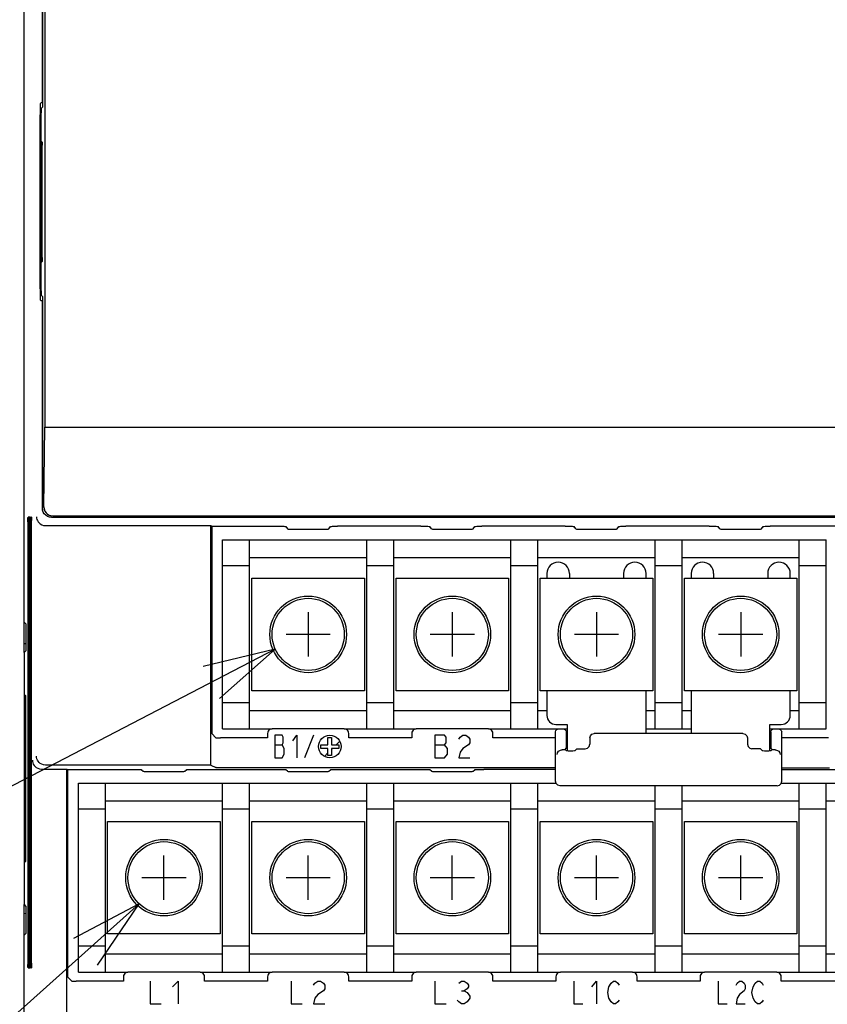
# Model space of a CAD drawing. Extents: x 123 to 1619, y 128 to 1105.
# Tile 14 of 33: x 834 to 924, y 533 to 642. Entities that reach past the tile are written whole.
import ezdxf

# ---------------------------------------------------------------- set-up
doc = ezdxf.new("R2010")
doc.units = 0
doc.header["$LTSCALE"] = 92.4
doc.layers.get('0').update_dxf_attribs({"linetype": 'CONTINUOUS'})
for name, color, linetype in [('ALL_AXIS', 7, 'CONTINUOUS'), ('ALL_CURVE', 7, 'CONTINUOUS'), ('ALL_FEATURES', 7, 'CONTINUOUS'), ('ALL_NOTE', 7, 'CONTINUOUS')]:
    doc.layers.add(name, color=color, linetype=linetype)

msp = doc.modelspace()

# ---------------------------------------------------------------- linework, layer by layer
at = {"color": 6, "linetype": 'CONTINUOUS'}
for p, q in [((857, 584.5), (924, 584.5)), ((857, 563.5), (857, 584.5)), ((860, 563.5), (860, 584.5)), ((873, 563.5), (873, 584.5)), ((876, 563.5), (876, 584.5)), ((889, 563.5), (889, 584.5)), ((892, 563.5), (892, 584.5)), ((905, 563.5), (905, 584.5)), ((908, 563.5), (908, 584.5)), ((921, 563.5), (921, 584.5)), ((924, 563.5), (924, 584.5)), ((873, 582.5), (860, 582.5)), ((889, 582.5), (876, 582.5)), ((905, 582.5), (892, 582.5)), ((921, 582.5), (908, 582.5)), ((860, 581.6), (857, 581.6)), ((876, 581.6), (873, 581.6)), ((892, 581.6), (889, 581.6)), ((908, 581.6), (905, 581.6)), ((924, 581.6), (921, 581.6)), ((860.25, 580.25), (872.75, 580.25)), ((876.25, 580.25), (888.75, 580.25)), ((892.25, 580.25), (904.75, 580.25)), ((908.25, 580.25), (920.75, 580.25)), ((872.75, 567.75), (860.25, 567.75)), ((888.75, 567.75), (876.25, 567.75)), ((904.75, 567.75), (892.25, 567.75)), ((920.75, 567.75), (908.25, 567.75)), ((860, 566.4), (857, 566.4)), ((876, 566.4), (873, 566.4)), ((892, 566.4), (889, 566.4)), ((908, 566.4), (905, 566.4)), ((924, 566.4), (921, 566.4)), ((873, 565.5), (860, 565.5)), ((889, 565.5), (876, 565.5)), ((893, 565.5), (892, 565.5)), ((905, 565.5), (904, 565.5)), ((909, 565.5), (908, 565.5)), ((921, 565.5), (920, 565.5)), ((857, 563.5), (862.5, 563.5)), ((870.5, 563.5), (878.5, 563.5)), ((886.5, 563.5), (894.25, 563.5)), ((904, 563.5), (909, 563.5)), ((918.75, 563.5), (924, 563.5))]:
    msp.add_line(p, q, dxfattribs=at)
at = {"color": 7, "linetype": 'CONTINUOUS'}
for p, q in [((860.25, 567.75), (860.25, 580.25)), ((872.75, 580.25), (872.75, 567.75)), ((876.25, 567.75), (876.25, 580.25)), ((888.75, 580.25), (888.75, 567.75)), ((892.25, 567.75), (892.25, 580.25)), ((904.75, 580.25), (904.75, 567.75)), ((908.25, 567.75), (908.25, 580.25)), ((920.75, 580.25), (920.75, 567.75)), ((841, 557.5), (894.003, 557.5)), ((841, 536.5), (841, 557.5)), ((844, 536.5), (844, 557.5)), ((857, 536.5), (857, 557.5)), ((860, 536.5), (860, 557.5)), ((873, 536.5), (873, 557.5)), ((876, 536.5), (876, 557.5)), ((889, 536.5), (889, 557.5)), ((892, 536.5), (892, 557.5)), ((918.997, 557.5), (972, 557.5)), ((921, 536.5), (921, 557.5)), ((924, 536.5), (924, 557.5)), ((905, 536.5), (905, 557.2)), ((908, 536.5), (908, 557.2)), ((857, 555.5), (844, 555.5)), ((873, 555.5), (860, 555.5)), ((889, 555.5), (876, 555.5)), ((905, 555.5), (892, 555.5)), ((921, 555.5), (908, 555.5)), ((937, 555.5), (924, 555.5)), ((844, 554.6), (841, 554.6)), ((860, 554.6), (857, 554.6)), ((876, 554.6), (873, 554.6)), ((892, 554.6), (889, 554.6)), ((908, 554.6), (905, 554.6)), ((924, 554.6), (921, 554.6)), ((844.25, 553.25), (856.75, 553.25)), ((844.25, 540.75), (844.25, 553.25)), ((856.75, 553.25), (856.75, 540.75)), ((860.25, 553.25), (872.75, 553.25)), ((860.25, 540.75), (860.25, 553.25)), ((872.75, 553.25), (872.75, 540.75)), ((876.25, 553.25), (888.75, 553.25)), ((876.25, 540.75), (876.25, 553.25)), ((888.75, 553.25), (888.75, 540.75)), ((892.25, 553.25), (904.75, 553.25)), ((892.25, 540.75), (892.25, 553.25)), ((904.75, 553.25), (904.75, 540.75)), ((908.25, 553.25), (920.75, 553.25)), ((908.25, 540.75), (908.25, 553.25)), ((920.75, 553.25), (920.75, 540.75)), ((856.75, 540.75), (844.25, 540.75)), ((872.75, 540.75), (860.25, 540.75)), ((888.75, 540.75), (876.25, 540.75)), ((904.75, 540.75), (892.25, 540.75)), ((920.75, 540.75), (908.25, 540.75)), ((844, 539.4), (841, 539.4)), ((860, 539.4), (857, 539.4)), ((876, 539.4), (873, 539.4)), ((892, 539.4), (889, 539.4)), ((908, 539.4), (905, 539.4)), ((924, 539.4), (921, 539.4)), ((857, 538.5), (844, 538.5)), ((873, 538.5), (860, 538.5)), ((889, 538.5), (876, 538.5)), ((905, 538.5), (892, 538.5)), ((921, 538.5), (908, 538.5)), ((937, 538.5), (924, 538.5)), ((841, 536.5), (846.5, 536.5)), ((854.5, 536.5), (862.5, 536.5)), ((870.5, 536.5), (878.5, 536.5)), ((886.5, 536.5), (894.5, 536.5)), ((902.5, 536.5), (910.5, 536.5)), ((918.5, 536.5), (926.5, 536.5))]:
    msp.add_line(p, q, dxfattribs=at)
at = {"color": 4, "linetype": 'CONTINUOUS'}
for p, q in [((882.5, 576.45), (882.5, 571.55)), ((914.5, 576.45), (914.5, 571.55)), ((884.95, 574), (880.05, 574)), ((916.95, 574), (912.05, 574))]:
    msp.add_line(p, q, dxfattribs=at)
at = {"color": 40, "linetype": 'CONTINUOUS'}
for p, q in [((850.5, 544.55), (850.5, 549.45)), ((866.5, 544.55), (866.5, 549.45)), ((882.5, 544.55), (882.5, 549.45)), ((898.5, 544.55), (898.5, 549.45)), ((914.5, 544.55), (914.5, 549.45)), ((852.95, 547), (848.05, 547)), ((868.95, 547), (864.05, 547)), ((884.95, 547), (880.05, 547)), ((900.95, 547), (896.05, 547)), ((916.95, 547), (912.05, 547))]:
    msp.add_line(p, q, dxfattribs=at)
at = {"color": 6, "linetype": 'CONTINUOUS'}
for centre, radius in [((866.5, 574), 4.25), ((882.5, 574), 4.25), ((898.5, 574), 4.25), ((914.5, 574), 4.25), ((866.5, 574), 4), ((882.5, 574), 4), ((898.5, 574), 4), ((914.5, 574), 4)]:
    msp.add_circle(centre, radius, dxfattribs=at)
at = {"color": 7, "linetype": 'CONTINUOUS'}
for centre, radius in [((850.5, 547), 4.25), ((850.5, 547), 4), ((866.5, 547), 4.25), ((866.5, 547), 4), ((882.5, 547), 4.25), ((882.5, 547), 4), ((898.5, 547), 4.25), ((898.5, 547), 4), ((914.5, 547), 4.25), ((914.5, 547), 4)]:
    msp.add_circle(centre, radius, dxfattribs=at)
at = {"layer": 'ALL_AXIS', "color": 7, "linetype": 'CONTINUOUS'}
for p, q in [((835, 575.367), (835.184, 575.183)), ((895.009, 561.214), (895.15, 561.356)), ((895.009, 561.214), (895.116, 561.107)), ((896.308, 561.3), (896.115, 561.107)), ((916.692, 561.3), (916.885, 561.107)), ((917.85, 561.356), (917.991, 561.214)), ((917.991, 561.214), (917.884, 561.107)), ((835, 540.633), (835.184, 540.817))]:
    msp.add_line(p, q, dxfattribs=at)
for points in [[(835.184, 572.184), (835.189, 572.221), (835.194, 572.321), (835.199, 572.479), (835.203, 572.689), (835.206, 572.941), (835.208, 573.225), (835.209, 573.528), (835.209, 573.839), (835.208, 574.142), (835.206, 574.426), (835.203, 574.678), (835.199, 574.888), (835.194, 575.046), (835.189, 575.146), (835.184, 575.183)], [(895.116, 561.107), (895.188, 561.099), (895.37, 561.093), (895.615, 561.09), (895.86, 561.093), (896.042, 561.099), (896.115, 561.107)], [(916.885, 561.107), (916.958, 561.099), (917.14, 561.093), (917.385, 561.09), (917.63, 561.093), (917.812, 561.099), (917.884, 561.107)], [(835.184, 540.817), (835.189, 540.854), (835.194, 540.954), (835.199, 541.112), (835.203, 541.322), (835.206, 541.574), (835.208, 541.858), (835.209, 542.161), (835.209, 542.472), (835.208, 542.775), (835.206, 543.059), (835.203, 543.311), (835.199, 543.521), (835.194, 543.679), (835.189, 543.779), (835.184, 543.816)]]:
    msp.add_lwpolyline(points, dxfattribs=at)
at = {"layer": 'ALL_CURVE', "color": 4, "linetype": 'CONTINUOUS'}
for p, q in [((866.5, 576.45), (866.5, 571.55)), ((898.5, 576.45), (898.5, 571.55)), ((868.95, 574), (864.05, 574)), ((900.95, 574), (896.05, 574)), ((863.62, 562.8), (862.8, 562.8)), ((862.8, 562.8), (862.8, 560.3)), ((863.737, 562.592), (863.62, 562.8)), ((864.792, 562.175), (865.261, 562.8)), ((865.261, 562.8), (865.261, 560.3)), ((867.1, 562.8), (866.1, 560.3)), ((881.644, 562.8), (880.55, 562.8)), ((880.55, 562.8), (880.55, 560.3)), ((881.8, 562.592), (881.644, 562.8)), ((883.362, 562.592), (883.675, 562.8)), ((883.675, 562.8), (883.987, 562.8)), ((883.987, 562.8), (884.3, 562.592)), ((862.8, 561.758), (863.62, 561.758)), ((863.62, 561.758), (863.737, 561.967)), ((863.855, 561.342), (863.62, 561.758)), ((863.737, 561.967), (863.737, 562.592)), ((867.9, 561.75), (868.7, 561.75)), ((867.9, 561.35), (867.9, 561.75)), ((868.7, 562.55), (869.1, 562.55)), ((868.7, 561.75), (868.7, 562.55)), ((869.1, 562.55), (869.1, 561.75)), ((869.1, 561.75), (869.9, 561.75)), ((869.9, 561.75), (869.9, 561.35)), ((880.55, 561.758), (881.644, 561.758)), ((881.644, 561.758), (881.8, 561.967)), ((881.956, 561.342), (881.644, 561.758)), ((881.8, 561.967), (881.8, 562.592)), ((883.206, 562.383), (883.362, 562.592)), ((884.3, 561.758), (883.675, 561.342)), ((884.3, 562.592), (884.456, 562.383)), ((884.456, 561.967), (884.3, 561.758)), ((884.456, 562.383), (884.456, 561.967)), ((863.62, 560.3), (863.855, 560.717)), ((863.855, 560.717), (863.855, 561.342)), ((868.7, 561.35), (867.9, 561.35)), ((868.7, 560.55), (868.7, 561.35)), ((869.1, 560.55), (868.7, 560.55)), ((869.9, 561.35), (869.1, 561.35)), ((869.1, 561.35), (869.1, 560.55)), ((881.644, 560.3), (881.956, 560.717)), ((881.956, 560.717), (881.956, 561.342)), ((883.362, 560.925), (883.206, 560.3)), ((883.675, 561.342), (883.362, 560.925)), ((862.8, 560.3), (863.62, 560.3)), ((880.55, 560.3), (881.644, 560.3)), ((883.206, 560.3), (884.456, 560.3)), ((848.95, 535.5), (848.95, 533)), ((851.45, 534.875), (852.075, 535.5)), ((852.075, 535.5), (852.075, 533)), ((864.6, 535.5), (864.6, 533)), ((867.256, 535.292), (867.569, 535.5)), ((867.569, 535.5), (867.881, 535.5)), ((867.881, 535.5), (868.194, 535.292)), ((880.55, 535.5), (880.55, 533)), ((883.206, 535.292), (883.519, 535.5)), ((883.519, 535.5), (883.831, 535.5)), ((883.831, 535.5), (884.144, 535.292)), ((896, 535.5), (896, 533)), ((898, 534.875), (898.5, 535.5)), ((898.5, 535.5), (898.5, 533)), ((900.125, 535.292), (900.375, 535.5)), ((900.375, 535.5), (900.625, 535.5)), ((900.625, 535.5), (900.875, 535.292)), ((912, 535.5), (912, 533)), ((914.125, 535.292), (914.375, 535.5)), ((914.375, 535.5), (914.625, 535.5)), ((914.625, 535.5), (914.875, 535.292)), ((916.125, 535.292), (916.375, 535.5)), ((916.375, 535.5), (916.625, 535.5)), ((916.625, 535.5), (916.875, 535.292)), ((867.1, 535.083), (867.256, 535.292)), ((868.194, 534.458), (867.569, 534.042)), ((868.194, 535.292), (868.35, 535.083)), ((868.35, 534.667), (868.194, 534.458)), ((868.35, 535.083), (868.35, 534.667)), ((883.519, 534.458), (883.831, 534.458)), ((884.144, 534.667), (883.831, 534.458)), ((883.831, 534.458), (884.144, 534.25)), ((884.144, 535.292), (884.3, 535.083)), ((884.3, 534.875), (884.144, 534.667)), ((884.3, 535.083), (884.3, 534.875)), ((899.75, 534.25), (899.875, 534.875)), ((899.875, 534.875), (900.125, 535.292)), ((900.875, 535.292), (901, 535.083)), ((914, 535.083), (914.125, 535.292)), ((914.875, 534.458), (914.375, 534.042)), ((914.875, 535.292), (915, 535.083)), ((915, 534.667), (914.875, 534.458)), ((915, 535.083), (915, 534.667)), ((915.75, 534.25), (915.875, 534.875)), ((915.875, 534.875), (916.125, 535.292)), ((916.875, 535.292), (917, 535.083)), ((867.256, 533.625), (867.1, 533)), ((867.569, 534.042), (867.256, 533.625)), ((883.206, 533.208), (883.05, 533.417)), ((884.144, 534.25), (884.456, 533.833)), ((884.456, 533.625), (884.144, 533.208)), ((884.456, 533.833), (884.456, 533.625)), ((899.875, 533.625), (899.75, 534.25)), ((900.125, 533.208), (899.875, 533.625)), ((901, 533.417), (900.875, 533.208)), ((914.125, 533.625), (914, 533)), ((914.375, 534.042), (914.125, 533.625)), ((915.875, 533.625), (915.75, 534.25)), ((916.125, 533.208), (915.875, 533.625)), ((917, 533.417), (916.875, 533.208)), ((848.95, 533), (850.2, 533)), ((864.6, 533), (865.85, 533)), ((867.1, 533), (868.35, 533)), ((880.55, 533), (881.8, 533)), ((883.519, 533), (883.206, 533.208)), ((883.831, 533), (883.519, 533)), ((884.144, 533.208), (883.831, 533)), ((896, 533), (897, 533)), ((900.375, 533), (900.125, 533.208)), ((900.625, 533), (900.375, 533)), ((900.875, 533.208), (900.625, 533)), ((912, 533), (913, 533)), ((914, 533), (915, 533)), ((916.375, 533), (916.125, 533.208)), ((916.625, 533), (916.375, 533)), ((916.875, 533.208), (916.625, 533))]:
    msp.add_line(p, q, dxfattribs=at)
at = {"layer": 'ALL_CURVE', "color": 2, "linetype": 'CONTINUOUS'}
for p, q in [((869.608, 561.75), (870.001, 562.142)), ((868.308, 560.449), (868.7, 560.842)), ((869.1, 561.242), (869.208, 561.35))]:
    msp.add_line(p, q, dxfattribs=at)
at = {"layer": 'ALL_CURVE', "color": 4, "linetype": 'CONTINUOUS'}
msp.add_circle((868.9, 561.55), 1.25, dxfattribs=at)
at = {"layer": 'ALL_FEATURES', "color": 7, "linetype": 'CONTINUOUS'}
for p, q in [((837.279, 820.721), (837.279, 597)), ((835, 571.991), (835, 782.009)), ((836.99, 776), (836.99, 633)), ((837, 776.5), (837, 632.5)), ((836.77, 630.648), (836.806, 632.714)), ((836.99, 633), (836.82, 633)), ((836.99, 633), (837, 633)), ((836.858, 632.214), (836.846, 631.515)), ((836.864, 632.364), (837, 632.5)), ((836.846, 631.515), (836.843, 631.153)), ((836.843, 631.153), (836.843, 612.847)), ((836.769, 613.486), (836.768, 630.38)), ((836.959, 628.675), (836.901, 628.675)), ((836.968, 615.824), (836.968, 628.306)), ((836.892, 628.178), (836.893, 615.693)), ((836.901, 615.325), (836.959, 615.325)), ((836.843, 612.847), (836.846, 612.485)), ((836.846, 612.485), (836.858, 611.786)), ((836.99, 611), (836.82, 611)), ((836.864, 611.636), (837, 611.5)), ((836.99, 611), (836.99, 588.043)), ((837, 611), (836.99, 611)), ((837, 611.5), (837, 588)), ((837.17, 588.17), (837.279, 597)), ((837.279, 597), (999.5, 597)), ((836.99, 588.043), (837.015, 587.82)), ((835.447, 587), (835.412, 587)), ((835.534, 587), (835.499, 587)), ((835.621, 587), (835.586, 587)), ((835.709, 587), (835.674, 587)), ((835.796, 587), (835.761, 587)), ((837.015, 587.82), (837.023, 587.798)), ((838, 587), (1002, 587)), ((838.157, 587.157), (1001.843, 587.157)), ((835.403, 586.503), (835.404, 537.368)), ((835.456, 537.499), (835.455, 586.631)), ((835.49, 586.503), (835.491, 537.368)), ((835.543, 537.499), (835.543, 586.631)), ((835.578, 586.503), (835.578, 537.368)), ((835.63, 537.499), (835.63, 586.631)), ((835.665, 586.503), (835.665, 537.368)), ((835.717, 537.499), (835.717, 586.631)), ((835.752, 586.503), (835.753, 537.368)), ((835.805, 537.499), (835.804, 586.631)), ((837.356, 586.067), (837.339, 586.067)), ((837.356, 586.067), (855.713, 586.067)), ((855.713, 586.067), (855.8, 586)), ((855.713, 559.49), (855.713, 586.067)), ((855.8, 586), (855.8, 562.989)), ((864.017, 585.974), (864.192, 585.704)), ((868.808, 585.704), (868.983, 585.974)), ((879.017, 586), (869.763, 585.999)), ((880.192, 585.704), (880.017, 585.974)), ((884.808, 585.704), (884.983, 585.974)), ((895.017, 586), (885.763, 585.999)), ((896.192, 585.704), (896.017, 585.974)), ((900.808, 585.704), (900.983, 585.974)), ((911.017, 586), (901.763, 585.999)), ((912.192, 585.704), (912.017, 585.974)), ((916.808, 585.704), (916.983, 585.974)), ((925.2, 586), (917.763, 585.999)), ((865.192, 585.677), (868.028, 585.678)), ((881.192, 585.677), (884.028, 585.678)), ((897.192, 585.677), (900.028, 585.678)), ((913.192, 585.677), (916.028, 585.678)), ((893, 580.75), (893, 580.25)), ((895.5, 580.75), (895.5, 580.25)), ((901.5, 580.75), (901.5, 580.25)), ((904, 580.25), (904, 580.75)), ((909, 580.75), (909, 580.25)), ((911.5, 580.75), (911.5, 580.25)), ((917.5, 580.75), (917.5, 580.25)), ((920, 580.25), (920, 580.75)), ((835, 573), (835.206, 572.993)), ((834.991, 571.991), (834.974, 570.974)), ((834.991, 571.991), (835.184, 572.184)), ((834.974, 570.974), (834.974, 545.026)), ((835.062, 567.236), (835.112, 567.236)), ((893, 567.75), (893, 565)), ((904, 563), (904, 567.75)), ((909, 567.75), (909, 563)), ((920, 565), (920, 567.75)), ((835.125, 566.785), (835.126, 566.438)), ((894, 564), (895.25, 564)), ((895.25, 564), (895.25, 561.097)), ((917.75, 564), (919, 564)), ((917.75, 561.097), (917.75, 564)), ((856.272, 562.517), (855.8, 562.989)), ((862, 563), (862, 562.5)), ((870.5, 563.5), (862.5, 563.5)), ((871, 562.5), (871, 563)), ((878, 563), (878, 562.5)), ((886.5, 563.5), (878.5, 563.5)), ((887, 562.5), (887, 563)), ((893.95, 557.7), (893.95, 563.2)), ((894.25, 563.5), (895.25, 563.5)), ((895.15, 563.2), (895.15, 561.356)), ((914.75, 563), (898.25, 563)), ((917.75, 563.5), (918.75, 563.5)), ((917.85, 563.2), (917.85, 561.356)), ((919.05, 557.7), (919.05, 563.2)), ((862, 562.5), (856.772, 562.5)), ((878, 562.5), (871, 562.5)), ((893.95, 562.5), (887, 562.5)), ((897.75, 562.5), (897.75, 561.8)), ((915.25, 562.5), (915.25, 561.8)), ((924.228, 562.5), (919.05, 562.5)), ((894.629, 561.177), (894.678, 561.177)), ((894.986, 561.192), (895.009, 561.214)), ((895.15, 561.356), (895.25, 561.356)), ((896.308, 561.3), (897.25, 561.3)), ((916.692, 561.3), (915.75, 561.3)), ((917.75, 561.356), (917.85, 561.356)), ((917.991, 561.214), (918.014, 561.192)), ((918.322, 561.177), (918.371, 561.177)), ((837.339, 559.491), (837.356, 559.49)), ((855.713, 559.49), (837.356, 559.49)), ((855.713, 559.49), (856.272, 559.211)), ((836.909, 559.044), (836.892, 559.044)), ((836.909, 559.044), (839.713, 559.044)), ((839.713, 559.044), (839.8, 559)), ((839.713, 531.909), (839.713, 559.044)), ((839.8, 559), (839.8, 535.989)), ((848.017, 558.983), (848.192, 558.808)), ((851.808, 558.791), (852.238, 558.792)), ((852.808, 558.808), (852.983, 558.983)), ((853.553, 558.998), (853.983, 559)), ((864.192, 558.808), (864.017, 558.983)), ((867.808, 558.791), (868.238, 558.792)), ((868.808, 558.808), (868.983, 558.983)), ((869.553, 558.998), (869.983, 559)), ((880.192, 558.808), (880.017, 558.983)), ((883.808, 558.791), (884.238, 558.792)), ((884.808, 558.808), (884.983, 558.983)), ((885.553, 558.998), (885.983, 559)), ((893.95, 559), (885.983, 559)), ((919.05, 559.202), (924.355, 559.203)), ((918.55, 557.2), (894.45, 557.2)), ((835.05, 549.214), (835.048, 549.56)), ((835.062, 548.764), (835.112, 548.764)), ((834.974, 545.026), (834.991, 544.009)), ((834.991, 544.009), (835.184, 543.816)), ((835, 531), (835, 544.009)), ((835.206, 543.007), (835, 543)), ((835.412, 537), (835.447, 537)), ((835.499, 537), (835.534, 537)), ((835.586, 537), (835.621, 537)), ((835.674, 537), (835.709, 537)), ((835.761, 537), (835.796, 537)), ((840.272, 535.517), (839.8, 535.989)), ((846, 535.5), (840.772, 535.5)), ((846, 536), (846, 535.5)), ((854.5, 536.5), (846.5, 536.5)), ((855, 535.5), (855, 536)), ((862, 535.5), (855, 535.5)), ((862, 536), (862, 535.5)), ((870.5, 536.5), (862.5, 536.5)), ((871, 535.5), (871, 536)), ((878, 535.5), (871, 535.5)), ((878, 536), (878, 535.5)), ((886.5, 536.5), (878.5, 536.5)), ((887, 535.5), (887, 536)), ((894, 535.5), (887, 535.5)), ((894, 536), (894, 535.5)), ((902.5, 536.5), (894.5, 536.5)), ((903, 535.5), (903, 536)), ((910, 535.5), (903, 535.5)), ((910, 536), (910, 535.5)), ((918.5, 536.5), (910.5, 536.5)), ((919, 535.5), (919, 536)), ((926, 535.5), (919, 535.5))]:
    msp.add_line(p, q, dxfattribs=at)
for points in [[(836.806, 632.714), (836.808, 632.825), (836.812, 632.915), (836.816, 632.977), (836.82, 633)], [(836.864, 632.364), (836.862, 632.345), (836.86, 632.294), (836.858, 632.214)], [(836.768, 630.38), (836.769, 630.514), (836.77, 630.648)], [(836.892, 628.178), (836.893, 628.307), (836.893, 628.427), (836.895, 628.529), (836.897, 628.608), (836.899, 628.658), (836.901, 628.675)], [(836.959, 628.675), (836.962, 628.658), (836.964, 628.608), (836.966, 628.529), (836.967, 628.426), (836.968, 628.306)], [(836.901, 615.325), (836.899, 615.342), (836.897, 615.392), (836.895, 615.471), (836.893, 615.573), (836.893, 615.693)], [(836.968, 615.824), (836.968, 615.694), (836.967, 615.574), (836.966, 615.471), (836.964, 615.392), (836.962, 615.342), (836.959, 615.325)], [(836.806, 611.286), (836.77, 613.352), (836.769, 613.486)], [(836.82, 611), (836.816, 611.023), (836.812, 611.085), (836.808, 611.175), (836.806, 611.286)], [(836.858, 611.786), (836.86, 611.706), (836.862, 611.655), (836.864, 611.636)], [(838, 587), (837.777, 587.025), (837.566, 587.099), (837.376, 587.218), (837.218, 587.376), (837.099, 587.566), (837.025, 587.777), (837, 588)], [(837.17, 588.17), (837.199, 587.914), (837.287, 587.682), (837.421, 587.488), (837.586, 587.34), (837.769, 587.237), (837.961, 587.177), (838.157, 587.157)], [(835.403, 586.503), (835.404, 586.632), (835.404, 586.752), (835.406, 586.854)], [(835.406, 586.854), (835.408, 586.933), (835.41, 586.983), (835.412, 587)], [(835.447, 587), (835.449, 586.983), (835.451, 586.933), (835.453, 586.854)], [(835.453, 586.854), (835.454, 586.751), (835.455, 586.631)], [(835.49, 586.503), (835.491, 586.632), (835.492, 586.752), (835.493, 586.854)], [(835.493, 586.854), (835.495, 586.933), (835.497, 586.983), (835.499, 587)], [(835.534, 587), (835.536, 586.983), (835.539, 586.933), (835.54, 586.854)], [(835.54, 586.854), (835.542, 586.751), (835.543, 586.631)], [(835.578, 586.503), (835.578, 586.632), (835.579, 586.752), (835.58, 586.854)], [(835.58, 586.854), (835.582, 586.933), (835.584, 586.983), (835.586, 587)], [(835.621, 587), (835.624, 586.983), (835.626, 586.933), (835.628, 586.854)], [(835.628, 586.854), (835.629, 586.751), (835.63, 586.631)], [(835.665, 586.503), (835.665, 586.632), (835.666, 586.752), (835.668, 586.854)], [(835.668, 586.854), (835.669, 586.933), (835.671, 586.983), (835.674, 587)], [(835.709, 587), (835.711, 586.983), (835.713, 586.933), (835.715, 586.854)], [(835.715, 586.854), (835.716, 586.751), (835.717, 586.631)], [(835.752, 586.503), (835.753, 586.632), (835.753, 586.752), (835.755, 586.854), (835.757, 586.933), (835.759, 586.983), (835.761, 587)], [(835.796, 587), (835.798, 586.983), (835.8, 586.933), (835.802, 586.854), (835.804, 586.751), (835.804, 586.631)], [(836.339, 587.041), (836.352, 586.9), (836.387, 586.758), (836.446, 586.619), (836.528, 586.485), (836.636, 586.36), (836.771, 586.249), (836.933, 586.158), (837.124, 586.094), (837.339, 586.067)], [(855.8, 586), (863.237, 585.999), (863.447, 585.997), (863.635, 585.994), (863.793, 585.99), (863.913, 585.985), (863.989, 585.979), (864.017, 585.974)], [(864.192, 585.704), (864.221, 585.698), (864.297, 585.692), (864.417, 585.687), (864.575, 585.683), (864.763, 585.68), (864.972, 585.678), (865.192, 585.677)], [(868.028, 585.678), (868.238, 585.68), (868.425, 585.683), (868.584, 585.687), (868.703, 585.692), (868.779, 585.698), (868.808, 585.704)], [(868.983, 585.974), (869.011, 585.979), (869.087, 585.985), (869.207, 585.99), (869.365, 585.994), (869.553, 585.997), (869.763, 585.999)], [(879.017, 586), (879.237, 585.999), (879.447, 585.997), (879.635, 585.994), (879.793, 585.99), (879.913, 585.985), (879.989, 585.979), (880.017, 585.974)], [(880.192, 585.704), (880.221, 585.698), (880.297, 585.692), (880.416, 585.687), (880.575, 585.683), (880.762, 585.68), (880.972, 585.678), (881.192, 585.677)], [(884.028, 585.678), (884.238, 585.68), (884.425, 585.683), (884.584, 585.687), (884.703, 585.692), (884.779, 585.698), (884.808, 585.704)], [(884.983, 585.974), (885.011, 585.979), (885.087, 585.985), (885.207, 585.99), (885.365, 585.994), (885.553, 585.997), (885.763, 585.999)], [(895.017, 586), (895.237, 585.999), (895.447, 585.997), (895.635, 585.994), (895.793, 585.99), (895.913, 585.985), (895.989, 585.979), (896.017, 585.974)], [(896.192, 585.704), (896.221, 585.698), (896.297, 585.692), (896.416, 585.687), (896.575, 585.683), (896.762, 585.68), (896.972, 585.678), (897.192, 585.677)], [(900.028, 585.678), (900.238, 585.68), (900.425, 585.683), (900.584, 585.687), (900.703, 585.692), (900.779, 585.698), (900.808, 585.704)], [(900.983, 585.974), (901.011, 585.979), (901.087, 585.985), (901.207, 585.99), (901.365, 585.994), (901.553, 585.997), (901.763, 585.999)], [(911.017, 586), (911.237, 585.999), (911.447, 585.997), (911.635, 585.994), (911.793, 585.99), (911.913, 585.985), (911.989, 585.979), (912.017, 585.974)], [(912.192, 585.704), (912.221, 585.698), (912.297, 585.692), (912.416, 585.687), (912.575, 585.683), (912.762, 585.68), (912.972, 585.678), (913.192, 585.677)], [(916.028, 585.678), (916.237, 585.68), (916.425, 585.683), (916.583, 585.687), (916.703, 585.692), (916.779, 585.698), (916.808, 585.704)], [(916.983, 585.974), (917.011, 585.979), (917.087, 585.985), (917.207, 585.99), (917.365, 585.994), (917.553, 585.997), (917.763, 585.999)], [(835.048, 549.56), (835.049, 566.618), (835.05, 566.786), (835.051, 566.937), (835.053, 567.063), (835.056, 567.157), (835.059, 567.216), (835.062, 567.236)], [(835.112, 567.236), (835.115, 567.216), (835.118, 567.157), (835.121, 567.062), (835.123, 566.936), (835.125, 566.785)], [(835.126, 566.438), (835.126, 549.384), (835.125, 549.215), (835.123, 549.064), (835.121, 548.938), (835.118, 548.843), (835.115, 548.784), (835.112, 548.764)], [(862.5, 563.5), (862.37, 563.483), (862.25, 563.433), (862.146, 563.354), (862.067, 563.25), (862.017, 563.13), (862, 563)], [(871, 563), (870.983, 563.13), (870.933, 563.25), (870.854, 563.354), (870.75, 563.433), (870.63, 563.483), (870.5, 563.5)], [(878.5, 563.5), (878.37, 563.483), (878.25, 563.433), (878.146, 563.354), (878.067, 563.25), (878.017, 563.13), (878, 563)], [(887, 563), (886.983, 563.13), (886.933, 563.25), (886.854, 563.354), (886.75, 563.433), (886.63, 563.483), (886.5, 563.5)], [(893.95, 563.2), (893.99, 563.35), (894.1, 563.46), (894.25, 563.5)], [(894.85, 563.5), (895, 563.46), (895.11, 563.35), (895.15, 563.2)], [(897.75, 562.5), (897.817, 562.75), (898, 562.933), (898.25, 563)], [(914.75, 563), (915, 562.933), (915.183, 562.75), (915.25, 562.5)], [(917.85, 563.2), (917.89, 563.35), (918, 563.46), (918.15, 563.5)], [(918.75, 563.5), (918.9, 563.46), (919.01, 563.35), (919.05, 563.2)], [(856.272, 562.517), (856.293, 562.512), (856.345, 562.508), (856.424, 562.505), (856.527, 562.502), (856.645, 562.501), (856.772, 562.5)], [(897.25, 561.3), (897.5, 561.367), (897.683, 561.55), (897.75, 561.8)], [(915.25, 561.8), (915.317, 561.55), (915.5, 561.367), (915.75, 561.3)], [(894.132, 560.674), (894.172, 560.868), (894.279, 561.027), (894.423, 561.131)], [(894.423, 561.131), (894.521, 561.165), (894.629, 561.177)], [(894.986, 561.192), (894.959, 561.186), (894.893, 561.181), (894.796, 561.178), (894.678, 561.177)], [(918.322, 561.177), (918.204, 561.178), (918.107, 561.181), (918.041, 561.186), (918.014, 561.192)], [(918.371, 561.177), (918.479, 561.165), (918.577, 561.131)], [(918.577, 561.131), (918.721, 561.027), (918.828, 560.869), (918.868, 560.674)], [(835.892, 560.026), (835.905, 559.885), (835.94, 559.742), (835.998, 559.601), (836.081, 559.466), (836.189, 559.34), (836.323, 559.228), (836.485, 559.136), (836.676, 559.071), (836.892, 559.044)], [(837.339, 559.491), (837.123, 559.518), (836.932, 559.583), (836.77, 559.675), (836.636, 559.787), (836.528, 559.913), (836.445, 560.048), (836.387, 560.189), (836.352, 560.332), (836.339, 560.473)], [(839.8, 559), (847.237, 559), (847.447, 558.998), (847.635, 558.996), (847.793, 558.994), (847.913, 558.99), (847.989, 558.987), (848.017, 558.983)], [(848.192, 558.808), (848.221, 558.804), (848.297, 558.8), (848.417, 558.797), (848.575, 558.794), (848.763, 558.792), (848.972, 558.791), (851.808, 558.791)], [(852.238, 558.792), (852.425, 558.794), (852.584, 558.797), (852.703, 558.8), (852.779, 558.804), (852.808, 558.808)], [(852.983, 558.983), (853.011, 558.987), (853.087, 558.99), (853.207, 558.994), (853.366, 558.996), (853.553, 558.998)], [(853.983, 559), (863.237, 559), (863.447, 558.998), (863.634, 558.996), (863.793, 558.994), (863.913, 558.99), (863.989, 558.987), (864.017, 558.983)], [(893.95, 559.202), (856.645, 559.203), (856.527, 559.204), (856.424, 559.205), (856.345, 559.207), (856.293, 559.209), (856.272, 559.211)], [(864.192, 558.808), (864.221, 558.804), (864.297, 558.8), (864.416, 558.797), (864.575, 558.794), (864.762, 558.792), (864.972, 558.791), (867.808, 558.791)], [(868.238, 558.792), (868.425, 558.794), (868.584, 558.797), (868.703, 558.8), (868.779, 558.804), (868.808, 558.808)], [(868.983, 558.983), (869.011, 558.987), (869.087, 558.99), (869.207, 558.994), (869.366, 558.996), (869.553, 558.998)], [(869.983, 559), (879.237, 559), (879.447, 558.998), (879.634, 558.996), (879.793, 558.994), (879.913, 558.99), (879.989, 558.987), (880.017, 558.983)], [(880.192, 558.808), (880.221, 558.804), (880.297, 558.8), (880.416, 558.797), (880.575, 558.794), (880.762, 558.792), (880.972, 558.791), (883.808, 558.791)], [(884.238, 558.792), (884.425, 558.794), (884.584, 558.797), (884.703, 558.8), (884.779, 558.804), (884.808, 558.808)], [(884.983, 558.983), (885.011, 558.987), (885.087, 558.99), (885.207, 558.994), (885.366, 558.996), (885.553, 558.998)], [(919.05, 559), (927.237, 559), (927.447, 558.998), (927.634, 558.996), (927.793, 558.994), (927.913, 558.99), (927.989, 558.987), (928.017, 558.983)], [(894.45, 557.2), (894.2, 557.267), (894.017, 557.45), (893.95, 557.7)], [(918.55, 557.2), (918.8, 557.267), (918.983, 557.45), (919.05, 557.7)], [(835.062, 548.764), (835.059, 548.784), (835.056, 548.843), (835.053, 548.937), (835.051, 549.063), (835.05, 549.214)], [(835.406, 537.146), (835.404, 537.248), (835.404, 537.368)], [(835.412, 537), (835.41, 537.017), (835.408, 537.067), (835.406, 537.146)], [(835.453, 537.146), (835.451, 537.067), (835.449, 537.017), (835.447, 537)], [(835.456, 537.499), (835.455, 537.369), (835.454, 537.249), (835.453, 537.146)], [(835.493, 537.146), (835.492, 537.248), (835.491, 537.368)], [(835.499, 537), (835.497, 537.017), (835.495, 537.067), (835.493, 537.146)], [(835.54, 537.146), (835.539, 537.067), (835.536, 537.017), (835.534, 537)], [(835.543, 537.499), (835.543, 537.369), (835.542, 537.249), (835.54, 537.146)], [(835.58, 537.146), (835.579, 537.248), (835.578, 537.368)], [(835.586, 537), (835.584, 537.017), (835.582, 537.067), (835.58, 537.146)], [(835.628, 537.146), (835.626, 537.067), (835.624, 537.017), (835.621, 537)], [(835.63, 537.499), (835.63, 537.369), (835.629, 537.249), (835.628, 537.146)], [(835.668, 537.146), (835.666, 537.248), (835.665, 537.368)], [(835.674, 537), (835.671, 537.017), (835.669, 537.067), (835.668, 537.146)], [(835.715, 537.146), (835.713, 537.067), (835.711, 537.017), (835.709, 537)], [(835.717, 537.499), (835.717, 537.369), (835.716, 537.249), (835.715, 537.146)], [(835.761, 537), (835.759, 537.017), (835.757, 537.067), (835.755, 537.146), (835.753, 537.248), (835.753, 537.368)], [(835.805, 537.499), (835.804, 537.369), (835.804, 537.249), (835.802, 537.146), (835.8, 537.067), (835.798, 537.017), (835.796, 537)], [(840.272, 535.517), (840.293, 535.512), (840.345, 535.508), (840.424, 535.505), (840.527, 535.502), (840.645, 535.501), (840.772, 535.5)], [(846.5, 536.5), (846.37, 536.483), (846.25, 536.433), (846.146, 536.354), (846.067, 536.25), (846.017, 536.13), (846, 536)], [(855, 536), (854.983, 536.13), (854.933, 536.25), (854.854, 536.354), (854.75, 536.433), (854.63, 536.483), (854.5, 536.5)], [(862.5, 536.5), (862.37, 536.483), (862.25, 536.433), (862.146, 536.354), (862.067, 536.25), (862.017, 536.13), (862, 536)], [(871, 536), (870.983, 536.13), (870.933, 536.25), (870.854, 536.354), (870.75, 536.433), (870.63, 536.483), (870.5, 536.5)], [(878.5, 536.5), (878.37, 536.483), (878.25, 536.433), (878.146, 536.354), (878.067, 536.25), (878.017, 536.13), (878, 536)], [(887, 536), (886.983, 536.13), (886.933, 536.25), (886.854, 536.354), (886.75, 536.433), (886.63, 536.483), (886.5, 536.5)], [(894.5, 536.5), (894.37, 536.483), (894.25, 536.433), (894.146, 536.354), (894.067, 536.25), (894.017, 536.13), (894, 536)], [(903, 536), (902.983, 536.13), (902.933, 536.25), (902.854, 536.354), (902.75, 536.433), (902.63, 536.483), (902.5, 536.5)], [(910.5, 536.5), (910.37, 536.483), (910.25, 536.433), (910.146, 536.354), (910.067, 536.25), (910.017, 536.13), (910, 536)], [(919, 536), (918.983, 536.13), (918.933, 536.25), (918.854, 536.354), (918.75, 536.433), (918.63, 536.483), (918.5, 536.5)]]:
    msp.add_lwpolyline(points, dxfattribs=at)
for centre, radius, start, end in [((894.25, 580.75), 1.25, 0, 180), ((902.75, 580.75), 1.25, 0, 180), ((910.25, 580.75), 1.25, 0, 180), ((918.75, 580.75), 1.25, 0, 180), ((894, 565), 1, 180, 270), ((919, 565), 1, 270, 360)]:
    msp.add_arc(centre, radius, start, end, dxfattribs=at)
at = {"layer": 'ALL_NOTE', "color": 2, "linetype": 'CONTINUOUS'}
for p, q in [((862.852, 572.36), (774.521, 526.5)), ((847.742, 544.103), (774.377, 478.5))]:
    msp.add_line(p, q, dxfattribs=at)
for points in [[(856.673, 566.898), (862.852, 572.36), (854.83, 570.448)], [(843.112, 537.279), (847.742, 544.103), (840.446, 540.261)]]:
    msp.add_lwpolyline(points, dxfattribs=at)

doc.saveas('drawing.dxf')
